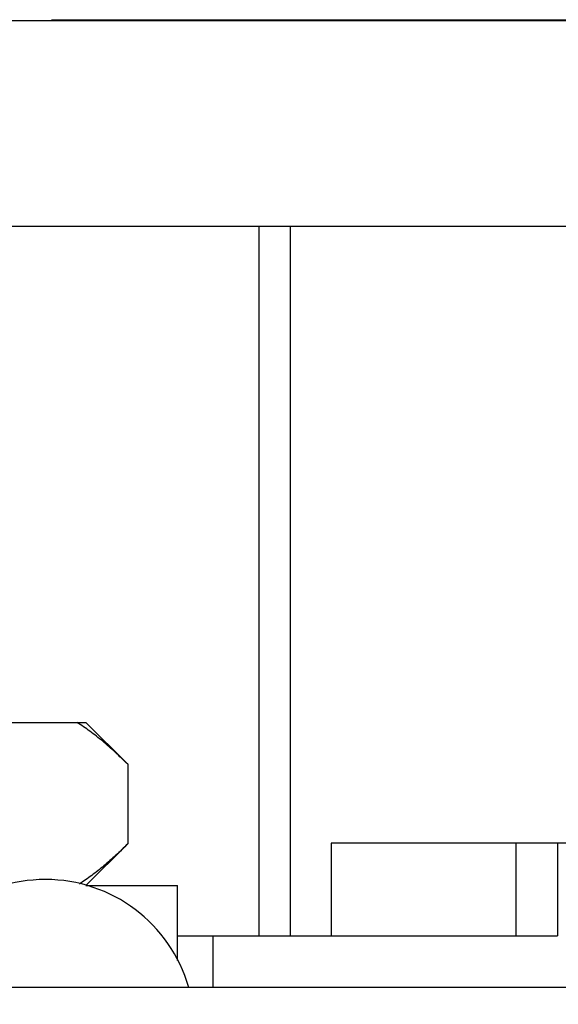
# Model space of a CAD drawing. Header units: inches. Extents: x 0 to 34, y 0 to 22.
# Tile 107 of 168: x 14.929 to 15.135, y 12.413 to 12.79. Entities that reach past the tile are written whole.
import ezdxf

# ---------------------------------------------------------------- set-up
doc = ezdxf.new("R2010")
doc.units = ezdxf.units.IN
doc.header["$LTSCALE"] = 1.87
doc.header["$MEASUREMENT"] = 0
doc.layers.get('0').update_dxf_attribs({"linetype": 'CONTINUOUS'})
doc.layers.add('02___PRT_ALL_AXES', color=7, linetype='CONTINUOUS')
doc.layers.add('DIMENSIONS', color=7, linetype='CONTINUOUS')
doc.styles.get("Standard").update_dxf_attribs({"font": 'txt', "width": 0.8})
doc.dimstyles.new('DIMSTYLE_2', dxfattribs={"dimtxt": 0.125, "dimasz": 0.18, "dimexe": 0.125, "dimexo": 0.0625, "dimgap": 0.0625, "dimtad": 0, "dimtih": 1, "dimtoh": 1, "dimzin": 4, "dimdsep": 46, "dimtxsty": 'STANDARD', "dimblk": '_FILLED', "dimblk1": '_FILLED', "dimblk2": '_FILLED', "dimcen": 0.09, "dimadec": 0, "dimazin": 0, "dimtp": 0.01, "dimtm": 0.01, "dimtfac": 1, "dimtofl": 0, "dimtmove": 0, "dimatfit": 3, "dimldrblk": '_FILLED', "dimfxl": 1, "dimtolj": 1, "dimtzin": 4, "dimarcsym": 0})

# ---------------------------------------------------------------- blocks, each defined once
blk = doc.blocks.new('_FILLED')
at = {"color": 0, "linetype": 'BYBLOCK'}
blk.add_solid([(0, 0), (-1, 0.1736111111), (-1, -0.1736111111)], dxfattribs=at)
blk = doc.blocks.new('*D11')
at = {"layer": 'DIMENSIONS', "color": 2, "linetype": 'CONTINUOUS'}
for p, q in [((14.9410659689, 12.7904117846), (26.0099478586, 12.7904117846)), ((25.8849478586, 12.7904117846), (25.8849478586, 10.6746539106)), ((25.8849478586, 8.1213960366), (25.8849478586, 10.4246539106)), ((24.315539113, 8.1213960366), (26.0099478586, 8.1213960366))]:
    blk.add_line(p, q, dxfattribs=at)
at = {"layer": 'DIMENSIONS', "color": 2, "linetype": 'CONTINUOUS', "xscale": 0.18, "yscale": 0.18, "zscale": 0.18}
for p, rotation in [((25.8849478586, 12.7904117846), 90), ((25.8849478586, 8.1213960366), 270)]:
    blk.add_blockref('_FILLED', p, dxfattribs=dict(at, rotation=rotation))
at = {"layer": 'DIMENSIONS', "color": 2, "linetype": 'CONTINUOUS', "insert": (25.8849478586, 10.6121539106), "char_height": 0.125, "width": 1.225, "attachment_point": 2, "line_spacing_factor": 0.9}
blk.add_mtext('4.67{\\Ftxt.shx;\\W1.000000;\\H0.125000; }[118.6]', dxfattribs=at)

msp = doc.modelspace()

# ---------------------------------------------------------------- linework, layer by layer
at = {"color": 7, "linetype": 'CONTINUOUS'}
for p, q in [((15.1643927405, 12.7900339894), (14.9084872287, 12.7900339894)), ((14.8836561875, 12.7112938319), (15.1663612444, 12.7112938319)), ((15.0206919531, 12.4396402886), (15.0206919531, 12.7112938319)), ((15.0325029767, 12.7112938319), (15.0325029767, 12.4396402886)), ((15.0482510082, 12.4750733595), (15.0482510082, 12.4396402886)), ((15.1584872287, 12.4750733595), (15.0482510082, 12.4750733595)), ((15.11911715, 12.4396402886), (15.11911715, 12.4750733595)), ((15.1348651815, 12.4750733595), (15.1348651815, 12.4396402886)), ((14.9894084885, 12.4396402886), (15.1348651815, 12.4396402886)), ((15.0029754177, 12.4198511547), (15.0029754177, 12.4396402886))]:
    msp.add_line(p, q, dxfattribs=at)
msp.add_arc((14.9388021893, 12.404120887), 0.0570866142, 16.0522378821, 163.9477621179, dxfattribs=at)
at = {"layer": '02___PRT_ALL_AXES', "color": 7, "linetype": 'CONTINUOUS'}
for p, q in [((14.6225445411, 12.5213511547), (14.9542724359, 12.5213511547)), ((14.9542738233, 12.5213511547), (14.9702738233, 12.5053511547)), ((14.9702738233, 12.5053511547), (14.9702738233, 12.4748511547)), ((14.9702738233, 12.4748511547), (14.9542738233, 12.4588511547)), ((14.9542724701, 12.4588511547), (14.9894084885, 12.4588511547)), ((14.9894084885, 12.4301597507), (14.9894084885, 12.4588511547))]:
    msp.add_line(p, q, dxfattribs=at)
at = {"layer": '02___PRT_ALL_AXES', "color": 3, "linetype": 'CONTINUOUS'}
msp.add_line((15.2831163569, 12.4198511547), (12.3824574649, 12.4198511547), dxfattribs=at)
at = {"layer": '02___PRT_ALL_AXES', "color": 7, "linetype": 'CONTINUOUS'}
for points, knots in [([(14.9702738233, 12.5053511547), (14.9687228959, 12.5069020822), (14.9656023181, 12.5099057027), (14.9607865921, 12.5141321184), (14.9558901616, 12.5179751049), (14.9525151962, 12.5202833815), (14.9508125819, 12.5213511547)], [0, 0, 0, 0, 0.2606661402, 0.5145710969, 0.7611545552, 1, 1, 1, 1]), ([(14.9702738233, 12.4748511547), (14.9687971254, 12.4733744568), (14.965826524, 12.4705099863), (14.9612488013, 12.4664641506), (14.9565982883, 12.4627611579), (14.9533985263, 12.460517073), (14.9517847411, 12.459471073)], [0, 0, 0, 0, 0.2600629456, 0.5137397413, 0.7605141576, 1, 1, 1, 1])]:
    msp.add_open_spline(points, degree=3, knots=knots, dxfattribs=at)

# ---------------------------------------------------------------- dimensions: what is measured, and where the dimension line sits
at = {"layer": 'DIMENSIONS', "color": 2, "linetype": 'CONTINUOUS'}
dim = msp.add_linear_dim(base=(25.8849478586, 12.7904117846), p1=(24.253039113, 8.1213960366), p2=(14.8785659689, 12.7904117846), angle=90, dimstyle='DIMSTYLE_2', dxfattribs=at)
dim.commit()
dim.dimension.update_dxf_attribs({"geometry": '*D11', "text_midpoint": (25.8849478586, 10.5496539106), "dimtype": 160})

doc.saveas('drawing.dxf')
